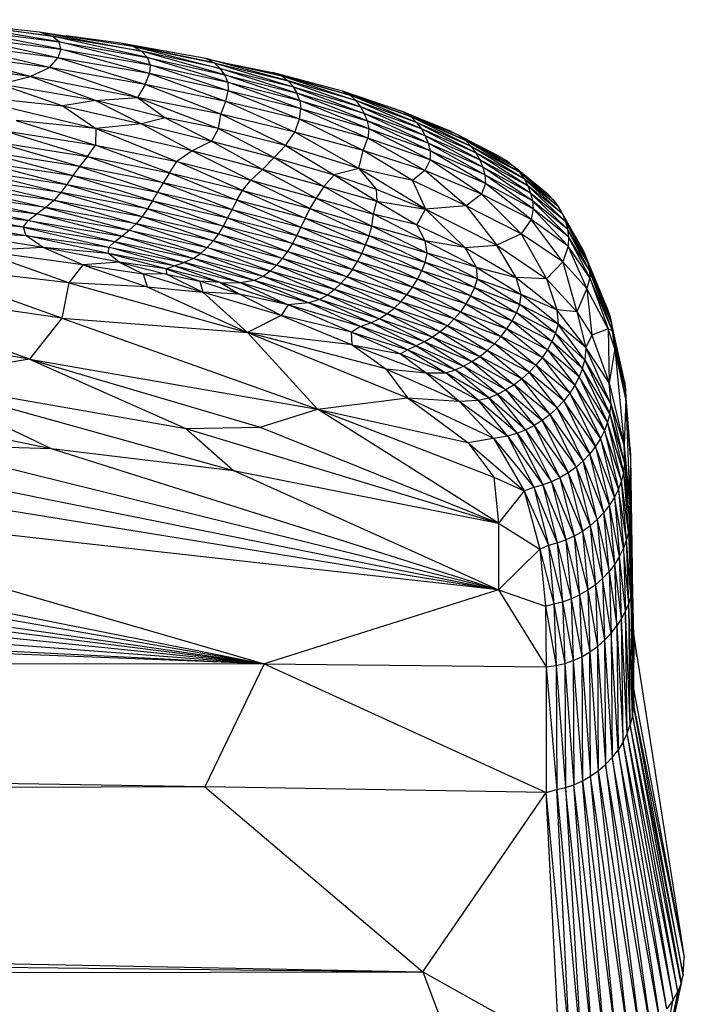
# Paper-space layout '_Posterior' of a CAD drawing. Header units: millimetres. Extents: x -1200 to 50, y -70 to 65.
# Tile 36 of 55: x -439 to -417, y 26 to 58. Entities that reach past the tile are written whole.
import ezdxf

# ---------------------------------------------------------------- set-up
doc = ezdxf.new("R2010")
doc.units = ezdxf.units.MM

psp = doc.layouts.new('_Posterior')

# ---------------------------------------------------------------- linework, layer by layer
at = {"color": 7, "linetype": 'Continuous', "lineweight": 25}
for p, q in [((-441.765, 57.879), (-437.859, 57.348)), ((-441.765, 57.879), (-438.283, 57.487)), ((-437.636, 57.158), (-441.22, 57.767)), ((-437.859, 57.348), (-441.22, 57.767)), ((-437.671, 56.643), (-441.057, 57.373)), ((-441.057, 57.373), (-437.58, 56.924)), ((-437.58, 56.924), (-441.038, 57.595)), ((-441.038, 57.595), (-437.636, 57.158)), ((-438.283, 57.487), (-437.859, 57.348)), ((-438.283, 57.487), (-434.952, 56.853)), ((-438.283, 57.487), (-435.238, 57.015)), ((-437.636, 57.158), (-437.859, 57.348)), ((-434.763, 56.652), (-437.859, 57.348)), ((-434.952, 56.853), (-437.859, 57.348)), ((-435.638, 57.12), (-437.401, 57.35)), ((-437.942, 56.322), (-441.235, 57.106)), ((-437.671, 56.643), (-441.235, 57.106)), ((-437.58, 56.924), (-437.636, 57.158)), ((-434.674, 56.413), (-437.636, 57.158)), ((-437.636, 57.158), (-434.763, 56.652)), ((-435.238, 57.015), (-435.638, 57.12)), ((-432.592, 56.475), (-435.638, 57.12)), ((-432.858, 56.613), (-435.638, 57.12)), ((-435.238, 57.015), (-434.952, 56.853)), ((-435.238, 57.015), (-432.392, 56.297)), ((-435.238, 57.015), (-432.592, 56.475)), ((-438.572, 56.034), (-441.605, 56.815)), ((-437.942, 56.322), (-441.605, 56.815)), ((-437.58, 56.924), (-437.671, 56.643)), ((-434.692, 56.126), (-437.58, 56.924)), ((-437.58, 56.924), (-434.674, 56.413)), ((-434.763, 56.652), (-434.952, 56.853)), ((-432.243, 56.089), (-434.952, 56.853)), ((-432.392, 56.297), (-434.952, 56.853)), ((-434.674, 56.413), (-434.763, 56.652)), ((-432.151, 55.85), (-434.763, 56.652)), ((-434.763, 56.652), (-432.243, 56.089)), ((-438.572, 56.034), (-442.167, 56.517)), ((-437.942, 56.322), (-437.671, 56.643)), ((-434.831, 55.778), (-437.671, 56.643)), ((-434.692, 56.126), (-437.671, 56.643)), ((-434.674, 56.413), (-434.692, 56.126)), ((-432.133, 55.567), (-434.674, 56.413)), ((-434.674, 56.413), (-432.151, 55.85)), ((-432.592, 56.475), (-432.858, 56.613)), ((-430.189, 55.892), (-432.858, 56.613)), ((-432.858, 56.613), (-430.394, 56.051)), ((-432.592, 56.475), (-432.392, 56.297)), ((-432.592, 56.475), (-430.028, 55.702)), ((-432.592, 56.475), (-430.189, 55.892)), ((-432.364, 56.501), (-430.692, 56.162)), ((-439.544, 55.783), (-438.572, 56.034)), ((-438.572, 56.034), (-437.942, 56.322)), ((-436.453, 55.255), (-438.572, 56.034)), ((-435.089, 55.345), (-438.572, 56.034)), ((-435.089, 55.345), (-437.942, 56.322)), ((-434.831, 55.778), (-437.942, 56.322)), ((-434.831, 55.778), (-434.692, 56.126)), ((-432.208, 55.221), (-434.692, 56.126)), ((-432.133, 55.567), (-434.692, 56.126)), ((-432.243, 56.089), (-432.392, 56.297)), ((-429.9, 55.488), (-432.392, 56.297)), ((-432.392, 56.297), (-430.028, 55.702)), ((-432.151, 55.85), (-432.243, 56.089)), ((-429.808, 55.251), (-432.243, 56.089)), ((-432.243, 56.089), (-429.9, 55.488)), ((-430.692, 56.162), (-430.394, 56.051)), ((-430.692, 56.162), (-428.174, 55.422)), ((-428.417, 55.559), (-430.692, 56.162)), ((-430.394, 56.051), (-430.189, 55.892)), ((-430.394, 56.051), (-427.99, 55.248)), ((-430.394, 56.051), (-428.174, 55.422)), ((-439.544, 55.783), (-437.512, 55.079)), ((-436.453, 55.255), (-439.544, 55.783)), ((-434.831, 55.778), (-435.089, 55.345)), ((-432.373, 54.808), (-434.831, 55.778)), ((-432.208, 55.221), (-434.831, 55.778)), ((-432.151, 55.85), (-432.133, 55.567)), ((-429.772, 54.979), (-432.151, 55.85)), ((-432.151, 55.85), (-429.808, 55.251)), ((-430.189, 55.892), (-430.028, 55.702)), ((-430.189, 55.892), (-427.838, 55.05)), ((-427.99, 55.248), (-430.189, 55.892)), ((-430.028, 55.702), (-429.9, 55.488)), ((-430.028, 55.702), (-427.714, 54.831)), ((-430.028, 55.702), (-427.838, 55.05)), ((-441.112, 55.46), (-437.512, 55.079)), ((-441.112, 55.46), (-436.444, 54.338)), ((-432.208, 55.221), (-432.133, 55.567)), ((-429.82, 54.645), (-432.133, 55.567)), ((-429.772, 54.979), (-432.133, 55.567)), ((-429.808, 55.251), (-429.9, 55.488)), ((-427.619, 54.594), (-429.9, 55.488)), ((-427.714, 54.831), (-429.9, 55.488)), ((-428.417, 55.559), (-428.174, 55.422)), ((-426.191, 54.718), (-428.417, 55.559)), ((-426.41, 54.872), (-428.417, 55.559)), ((-428.174, 55.422), (-427.99, 55.248)), ((-426.01, 54.535), (-428.174, 55.422)), ((-426.191, 54.718), (-428.174, 55.422)), ((-436.453, 55.255), (-437.512, 55.079)), ((-437.512, 55.079), (-436.444, 54.338)), ((-437.512, 55.079), (-434.954, 54.491)), ((-436.453, 55.255), (-435.089, 55.345)), ((-436.453, 55.255), (-434.954, 54.491)), ((-434.183, 54.686), (-436.453, 55.255)), ((-435.089, 55.345), (-434.183, 54.686)), ((-435.089, 55.345), (-432.446, 54.341)), ((-432.373, 54.808), (-435.089, 55.345)), ((-432.373, 54.808), (-432.208, 55.221)), ((-429.969, 54.222), (-432.208, 55.221)), ((-429.82, 54.645), (-432.208, 55.221)), ((-429.808, 55.251), (-429.772, 54.979)), ((-427.567, 54.333), (-429.808, 55.251)), ((-429.808, 55.251), (-427.619, 54.594)), ((-427.99, 55.248), (-427.838, 55.05)), ((-425.856, 54.33), (-427.99, 55.248)), ((-426.01, 54.535), (-427.99, 55.248)), ((-427.838, 55.05), (-427.714, 54.831)), ((-425.729, 54.107), (-427.838, 55.05)), ((-425.856, 54.33), (-427.838, 55.05)), ((-432.446, 54.341), (-432.373, 54.808)), ((-430.27, 53.792), (-432.373, 54.808)), ((-429.969, 54.222), (-432.373, 54.808)), ((-429.82, 54.645), (-429.772, 54.979)), ((-427.597, 54.024), (-429.772, 54.979)), ((-427.567, 54.333), (-429.772, 54.979)), ((-427.714, 54.831), (-427.619, 54.594)), ((-425.629, 53.868), (-427.714, 54.831)), ((-425.729, 54.107), (-427.714, 54.831)), ((-426.713, 54.98), (-426.854, 55.024)), ((-426.713, 54.98), (-426.41, 54.872)), ((-426.41, 54.872), (-426.191, 54.718)), ((-424.421, 53.952), (-426.41, 54.872)), ((-424.631, 54.115), (-426.41, 54.872)), ((-436.444, 54.338), (-439.024, 54.605)), ((-439.024, 54.605), (-436.449, 53.805)), ((-434.954, 54.491), (-436.444, 54.338)), ((-434.183, 54.686), (-434.954, 54.491)), ((-434.954, 54.491), (-433.303, 53.613)), ((-434.954, 54.491), (-432.674, 53.927)), ((-434.183, 54.686), (-432.674, 53.927)), ((-432.446, 54.341), (-434.183, 54.686)), ((-429.969, 54.222), (-429.82, 54.645)), ((-427.744, 53.633), (-429.82, 54.645)), ((-427.597, 54.024), (-429.82, 54.645)), ((-427.619, 54.594), (-427.567, 54.333)), ((-425.564, 53.613), (-427.619, 54.594)), ((-425.629, 53.868), (-427.619, 54.594)), ((-426.191, 54.718), (-426.01, 54.535)), ((-424.24, 53.763), (-426.191, 54.718)), ((-424.421, 53.952), (-426.191, 54.718)), ((-426.01, 54.535), (-425.856, 54.33)), ((-424.085, 53.554), (-426.01, 54.535)), ((-424.24, 53.763), (-426.01, 54.535)), ((-424.888, 54.244), (-425.769, 54.599)), ((-436.71, 53.435), (-439.462, 54.279)), ((-439.462, 54.279), (-436.449, 53.805)), ((-436.444, 54.338), (-436.449, 53.805)), ((-436.444, 54.338), (-433.805, 53.268)), ((-433.303, 53.613), (-436.444, 54.338)), ((-432.446, 54.341), (-432.674, 53.927)), ((-432.446, 54.341), (-430.642, 53.397)), ((-430.27, 53.792), (-432.446, 54.341)), ((-430.27, 53.792), (-429.969, 54.222)), ((-427.887, 53.044), (-429.969, 54.222)), ((-427.744, 53.633), (-429.969, 54.222)), ((-427.567, 54.333), (-427.597, 54.024)), ((-425.571, 53.322), (-427.567, 54.333)), ((-425.564, 53.613), (-427.567, 54.333)), ((-425.856, 54.33), (-425.729, 54.107)), ((-423.958, 53.328), (-425.856, 54.33)), ((-424.085, 53.554), (-425.856, 54.33)), ((-425.729, 54.107), (-425.629, 53.868)), ((-423.859, 53.089), (-425.729, 54.107)), ((-423.958, 53.328), (-425.729, 54.107)), ((-424.888, 54.244), (-424.631, 54.115)), ((-424.631, 54.115), (-424.421, 53.952)), ((-422.847, 53.11), (-424.631, 54.115)), ((-423.054, 53.278), (-424.631, 54.115)), ((-436.97, 53.111), (-439.861, 53.937)), ((-439.861, 53.937), (-436.71, 53.435)), ((-436.71, 53.435), (-436.449, 53.805)), ((-434.042, 52.898), (-436.449, 53.805)), ((-436.449, 53.805), (-433.805, 53.268)), ((-432.674, 53.927), (-433.303, 53.613)), ((-432.674, 53.927), (-431.02, 53.014)), ((-432.674, 53.927), (-430.642, 53.397)), ((-430.27, 53.792), (-430.642, 53.397)), ((-430.27, 53.792), (-428.691, 52.837)), ((-427.887, 53.044), (-430.27, 53.792)), ((-427.744, 53.633), (-427.597, 54.024)), ((-425.739, 52.98), (-427.597, 54.024)), ((-425.571, 53.322), (-427.597, 54.024)), ((-425.629, 53.868), (-425.564, 53.613)), ((-423.79, 52.837), (-425.629, 53.868)), ((-423.859, 53.089), (-425.629, 53.868)), ((-424.421, 53.952), (-424.24, 53.763)), ((-422.667, 52.919), (-424.421, 53.952)), ((-422.847, 53.11), (-424.421, 53.952)), ((-423.294, 53.418), (-424.278, 53.928)), ((-440.175, 53.613), (-437.19, 52.81)), ((-436.97, 53.111), (-440.175, 53.613)), ((-433.303, 53.613), (-433.805, 53.268)), ((-433.303, 53.613), (-431.395, 52.662)), ((-431.02, 53.014), (-433.303, 53.613)), ((-427.887, 53.044), (-427.744, 53.633)), ((-426.144, 52.653), (-427.744, 53.633)), ((-425.739, 52.98), (-427.744, 53.633)), ((-425.564, 53.613), (-425.571, 53.322)), ((-423.775, 52.557), (-425.564, 53.613)), ((-423.79, 52.837), (-425.564, 53.613)), ((-424.24, 53.763), (-424.085, 53.554)), ((-422.516, 52.708), (-424.24, 53.763)), ((-422.667, 52.919), (-424.24, 53.763)), ((-424.085, 53.554), (-423.958, 53.328)), ((-422.394, 52.482), (-424.085, 53.554)), ((-422.516, 52.708), (-424.085, 53.554)), ((-440.43, 53.308), (-437.384, 52.527)), ((-440.43, 53.308), (-437.19, 52.81)), ((-436.71, 53.435), (-436.97, 53.111)), ((-436.71, 53.435), (-434.25, 52.573)), ((-436.71, 53.435), (-434.042, 52.898)), ((-434.042, 52.898), (-433.805, 53.268)), ((-431.667, 52.325), (-433.805, 53.268)), ((-433.805, 53.268), (-431.395, 52.662)), ((-430.642, 53.397), (-431.02, 53.014)), ((-430.642, 53.397), (-429.028, 52.461)), ((-430.642, 53.397), (-428.691, 52.837)), ((-425.571, 53.322), (-425.739, 52.98)), ((-423.9, 52.209), (-425.571, 53.322)), ((-423.775, 52.557), (-425.571, 53.322)), ((-423.958, 53.328), (-423.859, 53.089)), ((-422.302, 52.243), (-423.958, 53.328)), ((-422.394, 52.482), (-423.958, 53.328)), ((-423.294, 53.418), (-423.054, 53.278)), ((-423.054, 53.278), (-422.847, 53.11)), ((-440.665, 53.022), (-437.578, 52.26)), ((-440.665, 53.022), (-437.384, 52.527)), ((-437.19, 52.81), (-437.384, 52.527)), ((-436.97, 53.111), (-437.19, 52.81)), ((-437.19, 52.81), (-434.597, 51.995)), ((-437.19, 52.81), (-434.433, 52.275)), ((-436.97, 53.111), (-434.433, 52.275)), ((-434.25, 52.573), (-436.97, 53.111)), ((-434.042, 52.898), (-434.25, 52.573)), ((-434.042, 52.898), (-431.853, 52.008)), ((-434.042, 52.898), (-431.667, 52.325)), ((-431.02, 53.014), (-431.395, 52.662)), ((-431.02, 53.014), (-429.278, 52.082)), ((-429.028, 52.461), (-431.02, 53.014)), ((-428.691, 52.837), (-429.028, 52.461)), ((-427.887, 53.044), (-428.691, 52.837)), ((-428.691, 52.837), (-427.299, 51.985)), ((-428.691, 52.837), (-427.323, 52.373)), ((-427.887, 53.044), (-427.323, 52.373)), ((-426.144, 52.653), (-427.887, 53.044)), ((-425.724, 51.717), (-427.887, 53.044)), ((-425.739, 52.98), (-426.144, 52.653)), ((-424.394, 51.834), (-425.739, 52.98)), ((-423.9, 52.209), (-425.739, 52.98)), ((-423.859, 53.089), (-423.79, 52.837)), ((-422.24, 51.995), (-423.859, 53.089)), ((-422.302, 52.243), (-423.859, 53.089)), ((-423.79, 52.837), (-423.775, 52.557)), ((-422.216, 51.729), (-423.79, 52.837)), ((-422.24, 51.995), (-423.79, 52.837)), ((-422.847, 53.11), (-422.667, 52.919)), ((-421.558, 52.012), (-422.847, 53.11)), ((-421.745, 52.208), (-422.847, 53.11)), ((-422.667, 52.919), (-422.516, 52.708)), ((-421.4, 51.797), (-422.667, 52.919)), ((-421.558, 52.012), (-422.667, 52.919)), ((-441.242, 52.507), (-437.799, 52.01)), ((-441.242, 52.507), (-438.062, 51.779)), ((-437.578, 52.26), (-440.923, 52.755)), ((-440.923, 52.755), (-437.799, 52.01)), ((-437.384, 52.527), (-437.578, 52.26)), ((-437.384, 52.527), (-434.597, 51.995)), ((-437.384, 52.527), (-434.758, 51.73)), ((-434.25, 52.573), (-434.433, 52.275)), ((-434.25, 52.573), (-432.009, 51.715)), ((-431.853, 52.008), (-434.25, 52.573)), ((-431.667, 52.325), (-431.395, 52.662)), ((-429.476, 51.74), (-431.395, 52.662)), ((-431.395, 52.662), (-429.278, 52.082)), ((-426.144, 52.653), (-425.724, 51.717)), ((-424.394, 51.834), (-426.144, 52.653)), ((-423.775, 52.557), (-423.9, 52.209)), ((-422.282, 51.388), (-423.775, 52.557)), ((-422.216, 51.729), (-423.775, 52.557)), ((-422.516, 52.708), (-422.394, 52.482)), ((-421.271, 51.566), (-422.516, 52.708)), ((-421.4, 51.797), (-422.516, 52.708)), ((-438.062, 51.779), (-441.636, 52.276)), ((-441.636, 52.276), (-438.357, 51.564)), ((-437.578, 52.26), (-437.799, 52.01)), ((-434.758, 51.73), (-437.578, 52.26)), ((-437.578, 52.26), (-434.931, 51.479)), ((-434.433, 52.275), (-434.597, 51.995)), ((-434.433, 52.275), (-432.154, 51.437)), ((-434.433, 52.275), (-432.009, 51.715)), ((-431.853, 52.008), (-431.667, 52.325)), ((-431.667, 52.325), (-429.635, 51.431)), ((-431.667, 52.325), (-429.476, 51.74)), ((-429.028, 52.461), (-429.278, 52.082)), ((-429.028, 52.461), (-427.411, 51.556)), ((-429.028, 52.461), (-427.299, 51.985)), ((-427.323, 52.373), (-427.299, 51.985)), ((-427.323, 52.373), (-425.724, 51.717)), ((-423.9, 52.209), (-424.394, 51.834)), ((-422.605, 50.914), (-423.9, 52.209)), ((-422.282, 51.388), (-423.9, 52.209)), ((-422.394, 52.482), (-422.302, 52.243)), ((-421.173, 51.324), (-422.394, 52.482)), ((-421.271, 51.566), (-422.394, 52.482)), ((-422.302, 52.243), (-422.24, 51.995)), ((-421.105, 51.074), (-422.302, 52.243)), ((-421.173, 51.324), (-422.302, 52.243)), ((-421.745, 52.208), (-421.558, 52.012)), ((-442.05, 52.05), (-438.357, 51.564)), ((-438.636, 51.356), (-442.05, 52.05)), ((-437.799, 52.01), (-438.062, 51.779)), ((-437.799, 52.01), (-434.931, 51.479)), ((-437.799, 52.01), (-435.128, 51.247)), ((-434.597, 51.995), (-434.758, 51.73)), ((-434.597, 51.995), (-432.3, 51.173)), ((-434.597, 51.995), (-432.154, 51.437)), ((-431.853, 52.008), (-432.009, 51.715)), ((-431.853, 52.008), (-429.772, 51.141)), ((-429.635, 51.431), (-431.853, 52.008)), ((-429.278, 52.082), (-429.476, 51.74)), ((-429.278, 52.082), (-427.468, 51.172)), ((-429.278, 52.082), (-427.411, 51.556)), ((-427.411, 51.556), (-427.299, 51.985)), ((-427.299, 51.985), (-426.003, 51.209)), ((-427.299, 51.985), (-425.724, 51.717)), ((-422.24, 51.995), (-422.216, 51.729)), ((-421.069, 50.819), (-422.24, 51.995)), ((-421.105, 51.074), (-422.24, 51.995)), ((-421.558, 52.012), (-421.4, 51.797)), ((-442.34, 51.804), (-438.636, 51.356)), ((-438.805, 51.135), (-442.34, 51.804)), ((-438.636, 51.356), (-438.357, 51.564)), ((-438.062, 51.779), (-438.357, 51.564)), ((-438.357, 51.564), (-435.352, 51.034)), ((-435.595, 50.841), (-438.357, 51.564)), ((-435.128, 51.247), (-438.062, 51.779)), ((-438.062, 51.779), (-435.352, 51.034)), ((-434.758, 51.73), (-434.931, 51.479)), ((-432.3, 51.173), (-434.758, 51.73)), ((-434.758, 51.73), (-432.456, 50.923)), ((-432.009, 51.715), (-432.154, 51.437)), ((-432.009, 51.715), (-429.906, 50.865)), ((-432.009, 51.715), (-429.772, 51.141)), ((-429.476, 51.74), (-429.635, 51.431)), ((-429.476, 51.74), (-427.556, 50.849)), ((-429.476, 51.74), (-427.468, 51.172)), ((-427.468, 51.172), (-427.411, 51.556)), ((-425.729, 50.691), (-427.411, 51.556)), ((-426.003, 51.209), (-427.411, 51.556)), ((-426.003, 51.209), (-425.724, 51.717)), ((-424.394, 51.834), (-425.724, 51.717)), ((-425.724, 51.717), (-424.446, 50.48)), ((-425.724, 51.717), (-423.405, 50.546)), ((-424.394, 51.834), (-423.405, 50.546)), ((-422.605, 50.914), (-424.394, 51.834)), ((-422.216, 51.729), (-422.282, 51.388)), ((-421.086, 50.52), (-422.216, 51.729)), ((-421.069, 50.819), (-422.216, 51.729)), ((-421.4, 51.797), (-421.271, 51.566)), ((-420.646, 50.488), (-421.4, 51.797)), ((-421.271, 51.566), (-421.173, 51.324)), ((-420.532, 50.24), (-421.271, 51.566)), ((-420.646, 50.488), (-421.271, 51.566)), ((-438.805, 51.135), (-442.315, 51.493)), ((-442.315, 51.493), (-438.717, 50.861)), ((-438.805, 51.135), (-438.636, 51.356)), ((-438.636, 51.356), (-435.595, 50.841)), ((-435.834, 50.664), (-438.636, 51.356)), ((-435.128, 51.247), (-435.352, 51.034)), ((-434.931, 51.479), (-435.128, 51.247)), ((-432.628, 50.689), (-435.128, 51.247)), ((-435.128, 51.247), (-432.82, 50.476)), ((-434.931, 51.479), (-432.456, 50.923)), ((-434.931, 51.479), (-432.628, 50.689)), ((-432.154, 51.437), (-432.3, 51.173)), ((-432.154, 51.437), (-430.049, 50.601)), ((-432.154, 51.437), (-429.906, 50.865)), ((-429.635, 51.431), (-429.772, 51.141)), ((-429.635, 51.431), (-427.667, 50.559)), ((-429.635, 51.431), (-427.556, 50.849)), ((-425.729, 50.691), (-426.003, 51.209)), ((-426.003, 51.209), (-424.446, 50.48)), ((-422.282, 51.388), (-422.605, 50.914)), ((-421.254, 50.012), (-422.282, 51.388)), ((-421.086, 50.52), (-422.282, 51.388)), ((-421.173, 51.324), (-421.105, 51.074)), ((-420.447, 49.984), (-421.173, 51.324)), ((-420.532, 50.24), (-421.173, 51.324)), ((-441.741, 51.049), (-438.717, 50.861)), ((-438.155, 50.472), (-441.741, 51.049)), ((-438.805, 51.135), (-438.717, 50.861)), ((-435.834, 50.664), (-438.805, 51.135)), ((-438.805, 51.135), (-436.014, 50.489)), ((-435.595, 50.841), (-435.352, 51.034)), ((-435.352, 51.034), (-432.82, 50.476)), ((-433.034, 50.284), (-435.352, 51.034)), ((-432.456, 50.923), (-432.628, 50.689)), ((-432.3, 51.173), (-432.456, 50.923)), ((-432.456, 50.923), (-430.204, 50.349)), ((-430.376, 50.114), (-432.456, 50.923)), ((-430.049, 50.601), (-432.3, 51.173)), ((-432.3, 51.173), (-430.204, 50.349)), ((-429.772, 51.141), (-429.906, 50.865)), ((-429.772, 51.141), (-427.793, 50.283)), ((-429.772, 51.141), (-427.667, 50.559)), ((-427.556, 50.849), (-427.468, 51.172)), ((-425.669, 50.296), (-427.468, 51.172)), ((-425.729, 50.691), (-427.468, 51.172)), ((-422.605, 50.914), (-423.405, 50.546)), ((-422.605, 50.914), (-421.789, 49.454)), ((-421.254, 50.012), (-422.605, 50.914)), ((-421.105, 51.074), (-421.069, 50.819)), ((-420.392, 49.727), (-421.105, 51.074)), ((-420.447, 49.984), (-421.105, 51.074)), ((-438.717, 50.861), (-436.014, 50.489)), ((-438.155, 50.472), (-438.717, 50.861)), ((-436.022, 50.284), (-438.717, 50.861)), ((-435.834, 50.664), (-436.014, 50.489)), ((-435.834, 50.664), (-435.595, 50.841)), ((-433.278, 50.12), (-435.834, 50.664)), ((-435.834, 50.664), (-433.565, 49.986)), ((-435.595, 50.841), (-433.034, 50.284)), ((-433.278, 50.12), (-435.595, 50.841)), ((-432.628, 50.689), (-432.82, 50.476)), ((-430.376, 50.114), (-432.628, 50.689)), ((-432.628, 50.689), (-430.563, 49.898)), ((-430.049, 50.601), (-430.204, 50.349)), ((-429.906, 50.865), (-430.049, 50.601)), ((-430.049, 50.601), (-427.935, 50.018)), ((-430.049, 50.601), (-428.095, 49.764)), ((-429.906, 50.865), (-427.935, 50.018)), ((-429.906, 50.865), (-427.793, 50.283)), ((-427.667, 50.559), (-427.556, 50.849)), ((-425.73, 49.989), (-427.556, 50.849)), ((-425.669, 50.296), (-427.556, 50.849)), ((-425.669, 50.296), (-425.729, 50.691)), ((-424.446, 50.48), (-425.729, 50.691)), ((-424.072, 49.834), (-425.729, 50.691)), ((-421.069, 50.819), (-421.086, 50.52)), ((-420.378, 49.488), (-421.069, 50.819)), ((-420.392, 49.727), (-421.069, 50.819)), ((-438.155, 50.472), (-440.27, 50.371)), ((-436.858, 49.907), (-440.27, 50.371)), ((-437.319, 49.322), (-440.27, 50.371)), ((-436.022, 50.284), (-438.155, 50.472)), ((-436.858, 49.907), (-438.155, 50.472)), ((-435.68, 49.999), (-438.155, 50.472)), ((-436.022, 50.284), (-436.014, 50.489)), ((-435.68, 49.999), (-436.022, 50.284)), ((-433.893, 49.884), (-436.022, 50.284)), ((-434.151, 49.783), (-436.022, 50.284)), ((-436.014, 50.489), (-433.565, 49.986)), ((-433.893, 49.884), (-436.014, 50.489)), ((-433.278, 50.12), (-433.034, 50.284)), ((-433.034, 50.284), (-432.82, 50.476)), ((-433.034, 50.284), (-430.768, 49.704)), ((-430.999, 49.536), (-433.034, 50.284)), ((-432.82, 50.476), (-430.563, 49.898)), ((-430.768, 49.704), (-432.82, 50.476)), ((-430.204, 50.349), (-430.376, 50.114)), ((-430.204, 50.349), (-428.095, 49.764)), ((-428.273, 49.525), (-430.204, 50.349)), ((-427.935, 50.018), (-427.793, 50.283)), ((-427.793, 50.283), (-427.667, 50.559)), ((-425.98, 49.444), (-427.793, 50.283)), ((-425.841, 49.712), (-427.793, 50.283)), ((-425.841, 49.712), (-427.667, 50.559)), ((-425.73, 49.989), (-427.667, 50.559)), ((-425.73, 49.989), (-425.669, 50.296)), ((-424.072, 49.834), (-425.669, 50.296)), ((-424.04, 49.461), (-425.669, 50.296)), ((-424.446, 50.48), (-423.405, 50.546)), ((-424.446, 50.48), (-424.072, 49.834)), ((-424.446, 50.48), (-422.774, 49.503)), ((-422.774, 49.503), (-423.405, 50.546)), ((-423.405, 50.546), (-421.789, 49.454)), ((-421.086, 50.52), (-421.254, 50.012)), ((-420.479, 49.142), (-421.086, 50.52)), ((-420.378, 49.488), (-421.086, 50.52)), ((-420.646, 50.488), (-420.532, 50.24)), ((-437.319, 49.322), (-442.519, 49.94)), ((-437.547, 48.183), (-442.519, 49.94)), ((-435.68, 49.999), (-436.858, 49.907)), ((-434.151, 49.783), (-435.68, 49.999)), ((-435.68, 49.999), (-434.9, 49.614)), ((-435.68, 49.999), (-434.142, 49.609)), ((-433.893, 49.884), (-433.565, 49.986)), ((-433.278, 50.12), (-433.565, 49.986)), ((-431.291, 49.403), (-433.565, 49.986)), ((-433.565, 49.986), (-431.725, 49.322)), ((-430.999, 49.536), (-433.278, 50.12)), ((-431.291, 49.403), (-433.278, 50.12)), ((-430.376, 50.114), (-430.563, 49.898)), ((-428.273, 49.525), (-430.376, 50.114)), ((-428.468, 49.304), (-430.376, 50.114)), ((-428.095, 49.764), (-427.935, 50.018)), ((-425.98, 49.444), (-427.935, 50.018)), ((-426.141, 49.186), (-427.935, 50.018)), ((-425.841, 49.712), (-425.73, 49.989)), ((-424.04, 49.461), (-425.73, 49.989)), ((-424.125, 49.173), (-425.73, 49.989)), ((-421.254, 50.012), (-421.789, 49.454)), ((-421.254, 50.012), (-420.803, 48.385)), ((-420.479, 49.142), (-421.254, 50.012)), ((-420.532, 50.24), (-420.447, 49.984)), ((-419.741, 48.294), (-420.532, 50.24)), ((-419.833, 48.558), (-420.532, 50.24)), ((-420.447, 49.984), (-420.392, 49.727)), ((-419.677, 48.029), (-420.447, 49.984)), ((-419.741, 48.294), (-420.447, 49.984)), ((-436.858, 49.907), (-437.319, 49.322)), ((-436.858, 49.907), (-434.9, 49.614)), ((-436.858, 49.907), (-434.766, 49.199)), ((-434.142, 49.609), (-434.9, 49.614)), ((-434.9, 49.614), (-434.766, 49.199)), ((-434.9, 49.614), (-432.957, 49.022)), ((-434.151, 49.783), (-433.893, 49.884)), ((-434.151, 49.783), (-434.142, 49.609)), ((-432.401, 49.342), (-434.151, 49.783)), ((-434.151, 49.783), (-433.057, 49.379)), ((-434.142, 49.609), (-433.057, 49.379)), ((-434.142, 49.609), (-432.957, 49.022)), ((-431.725, 49.322), (-433.893, 49.884)), ((-432.401, 49.342), (-433.893, 49.884)), ((-430.768, 49.704), (-430.999, 49.536)), ((-430.563, 49.898), (-430.768, 49.704)), ((-428.678, 49.105), (-430.768, 49.704)), ((-428.904, 48.93), (-430.768, 49.704)), ((-428.468, 49.304), (-430.563, 49.898)), ((-428.678, 49.105), (-430.563, 49.898)), ((-428.095, 49.764), (-428.273, 49.525)), ((-426.141, 49.186), (-428.095, 49.764)), ((-426.323, 48.941), (-428.095, 49.764)), ((-425.98, 49.444), (-425.841, 49.712)), ((-424.253, 48.903), (-425.841, 49.712)), ((-424.125, 49.173), (-425.841, 49.712)), ((-424.072, 49.834), (-424.04, 49.461)), ((-424.072, 49.834), (-422.774, 49.503)), ((-424.072, 49.834), (-422.607, 48.95)), ((-420.392, 49.727), (-420.378, 49.488)), ((-419.639, 47.765), (-420.392, 49.727)), ((-419.677, 48.029), (-420.392, 49.727)), ((-437.547, 48.183), (-445.391, 49.295)), ((-438.592, 46.842), (-445.391, 49.295)), ((-437.319, 49.322), (-437.547, 48.183)), ((-434.766, 49.199), (-437.319, 49.322)), ((-437.319, 49.322), (-431.51, 47.709)), ((-432.401, 49.342), (-433.057, 49.379)), ((-433.057, 49.379), (-432.957, 49.022)), ((-431.767, 48.956), (-433.057, 49.379)), ((-432.401, 49.342), (-431.725, 49.322)), ((-432.401, 49.342), (-431.767, 48.956)), ((-430.181, 48.612), (-432.401, 49.342)), ((-431.291, 49.403), (-431.725, 49.322)), ((-431.725, 49.322), (-430.181, 48.612)), ((-429.528, 48.674), (-431.725, 49.322)), ((-430.999, 49.536), (-431.291, 49.403)), ((-429.166, 48.784), (-431.291, 49.403)), ((-429.528, 48.674), (-431.291, 49.403)), ((-428.904, 48.93), (-430.999, 49.536)), ((-429.166, 48.784), (-430.999, 49.536)), ((-428.468, 49.304), (-428.678, 49.105)), ((-428.273, 49.525), (-428.468, 49.304)), ((-426.525, 48.714), (-428.468, 49.304)), ((-426.743, 48.506), (-428.468, 49.304)), ((-426.323, 48.941), (-428.273, 49.525)), ((-426.525, 48.714), (-428.273, 49.525)), ((-426.141, 49.186), (-425.98, 49.444)), ((-424.408, 48.641), (-425.98, 49.444)), ((-424.253, 48.903), (-425.98, 49.444)), ((-424.04, 49.461), (-424.125, 49.173)), ((-424.04, 49.461), (-422.607, 48.95)), ((-424.04, 49.461), (-422.649, 48.624)), ((-422.607, 48.95), (-422.774, 49.503)), ((-421.789, 49.454), (-422.774, 49.503)), ((-422.774, 49.503), (-421.455, 48.453)), ((-421.789, 49.454), (-421.455, 48.453)), ((-421.789, 49.454), (-420.803, 48.385)), ((-420.378, 49.488), (-420.479, 49.142)), ((-420.378, 49.488), (-419.778, 47.83)), ((-419.639, 47.765), (-420.378, 49.488)), ((-434.766, 49.199), (-432.957, 49.022)), ((-434.766, 49.199), (-431.51, 47.709)), ((-431.767, 48.956), (-432.957, 49.022)), ((-432.957, 49.022), (-431.51, 47.709)), ((-430.409, 48.267), (-432.957, 49.022)), ((-428.678, 49.105), (-428.904, 48.93)), ((-426.743, 48.506), (-428.678, 49.105)), ((-426.975, 48.321), (-428.678, 49.105)), ((-426.323, 48.941), (-426.141, 49.186)), ((-424.408, 48.641), (-426.141, 49.186)), ((-424.588, 48.389), (-426.141, 49.186)), ((-424.125, 49.173), (-424.253, 48.903)), ((-424.125, 49.173), (-422.761, 48.351)), ((-424.125, 49.173), (-422.649, 48.624)), ((-420.479, 49.142), (-420.803, 48.385)), ((-420.479, 49.142), (-420.315, 47.626)), ((-419.778, 47.83), (-420.479, 49.142)), ((-438.592, 46.842), (-449.667, 48.741)), ((-430.181, 48.612), (-431.767, 48.956)), ((-430.409, 48.267), (-431.767, 48.956)), ((-429.528, 48.674), (-430.181, 48.612)), ((-429.166, 48.784), (-429.528, 48.674)), ((-427.5, 48.028), (-429.528, 48.674)), ((-427.839, 47.91), (-429.528, 48.674)), ((-428.904, 48.93), (-429.166, 48.784)), ((-427.222, 48.161), (-429.166, 48.784)), ((-427.5, 48.028), (-429.166, 48.784)), ((-426.975, 48.321), (-428.904, 48.93)), ((-427.222, 48.161), (-428.904, 48.93)), ((-426.743, 48.506), (-426.525, 48.714)), ((-426.525, 48.714), (-426.323, 48.941)), ((-424.789, 48.151), (-426.525, 48.714)), ((-425.008, 47.931), (-426.525, 48.714)), ((-424.588, 48.389), (-426.323, 48.941)), ((-424.789, 48.151), (-426.323, 48.941)), ((-424.253, 48.903), (-424.408, 48.641)), ((-424.253, 48.903), (-422.904, 48.086)), ((-424.253, 48.903), (-422.761, 48.351)), ((-422.649, 48.624), (-422.607, 48.95)), ((-421.455, 48.453), (-422.607, 48.95)), ((-421.412, 47.978), (-422.607, 48.95)), ((-430.181, 48.612), (-430.409, 48.267)), ((-427.839, 47.91), (-430.181, 48.612)), ((-428.127, 47.727), (-430.181, 48.612)), ((-426.975, 48.321), (-426.743, 48.506)), ((-425.008, 47.931), (-426.743, 48.506)), ((-425.244, 47.732), (-426.743, 48.506)), ((-424.588, 48.389), (-424.789, 48.151)), ((-424.408, 48.641), (-424.588, 48.389)), ((-424.588, 48.389), (-423.073, 47.827)), ((-424.588, 48.389), (-423.265, 47.579)), ((-424.408, 48.641), (-423.073, 47.827)), ((-424.408, 48.641), (-422.904, 48.086)), ((-422.904, 48.086), (-422.761, 48.351)), ((-422.761, 48.351), (-422.649, 48.624)), ((-421.611, 47.418), (-422.761, 48.351)), ((-421.492, 47.685), (-422.761, 48.351)), ((-421.412, 47.978), (-422.649, 48.624)), ((-421.492, 47.685), (-422.649, 48.624)), ((-421.455, 48.453), (-421.412, 47.978)), ((-420.803, 48.385), (-421.455, 48.453)), ((-420.512, 47.228), (-421.455, 48.453)), ((-420.803, 48.385), (-420.512, 47.228)), ((-420.803, 48.385), (-420.315, 47.626)), ((-419.833, 48.558), (-419.741, 48.294)), ((-437.547, 48.183), (-438.592, 46.842)), ((-437.547, 48.183), (-431.51, 47.709)), ((-437.547, 48.183), (-429.234, 45.223)), ((-430.409, 48.267), (-431.51, 47.709)), ((-428.127, 47.727), (-430.409, 48.267)), ((-430.409, 48.267), (-428.11, 47.312)), ((-427.839, 47.91), (-427.5, 48.028)), ((-427.5, 48.028), (-427.222, 48.161)), ((-425.751, 47.405), (-427.5, 48.028)), ((-426.021, 47.276), (-427.5, 48.028)), ((-427.222, 48.161), (-426.975, 48.321)), ((-425.492, 47.556), (-427.222, 48.161)), ((-425.751, 47.405), (-427.222, 48.161)), ((-425.244, 47.732), (-426.975, 48.321)), ((-425.492, 47.556), (-426.975, 48.321)), ((-424.789, 48.151), (-425.008, 47.931)), ((-424.789, 48.151), (-423.265, 47.579)), ((-424.789, 48.151), (-423.479, 47.345)), ((-423.073, 47.827), (-422.904, 48.086)), ((-422.904, 48.086), (-421.758, 47.154)), ((-421.611, 47.418), (-422.904, 48.086)), ((-419.741, 48.294), (-419.677, 48.029)), ((-419.677, 48.029), (-419.639, 47.765)), ((-419.219, 45.861), (-419.677, 48.029)), ((-419.255, 46.126), (-419.677, 48.029)), ((-428.11, 47.312), (-431.51, 47.709)), ((-431.51, 47.709), (-429.234, 45.223)), ((-427.013, 46.527), (-431.51, 47.709)), ((-431.51, 47.709), (-426.309, 45.587)), ((-427.839, 47.91), (-428.127, 47.727)), ((-428.11, 47.312), (-428.127, 47.727)), ((-428.127, 47.727), (-426.291, 47.151)), ((-428.127, 47.727), (-426.537, 47.019)), ((-426.021, 47.276), (-427.839, 47.91)), ((-427.839, 47.91), (-426.291, 47.151)), ((-425.244, 47.732), (-425.492, 47.556)), ((-425.008, 47.931), (-425.244, 47.732)), ((-425.244, 47.732), (-423.712, 47.13)), ((-425.244, 47.732), (-423.959, 46.935)), ((-425.008, 47.931), (-423.479, 47.345)), ((-425.008, 47.931), (-423.712, 47.13)), ((-423.265, 47.579), (-423.073, 47.827)), ((-421.758, 47.154), (-423.073, 47.827)), ((-423.073, 47.827), (-421.931, 46.897)), ((-421.492, 47.685), (-421.611, 47.418)), ((-421.412, 47.978), (-421.492, 47.685)), ((-420.619, 46.538), (-421.492, 47.685)), ((-420.541, 46.814), (-421.492, 47.685)), ((-420.512, 47.228), (-421.412, 47.978)), ((-420.541, 46.814), (-421.412, 47.978)), ((-419.778, 47.83), (-420.315, 47.626)), ((-419.639, 47.765), (-419.778, 47.83)), ((-419.778, 47.83), (-419.748, 46.073)), ((-419.565, 47.182), (-419.778, 47.83)), ((-419.565, 47.182), (-419.639, 47.765)), ((-419.219, 45.861), (-419.639, 47.765)), ((-419.208, 45.559), (-419.639, 47.765)), ((-425.751, 47.405), (-426.021, 47.276)), ((-425.492, 47.556), (-425.751, 47.405)), ((-425.751, 47.405), (-424.217, 46.765)), ((-425.751, 47.405), (-424.483, 46.619)), ((-425.492, 47.556), (-423.959, 46.935)), ((-425.492, 47.556), (-424.217, 46.765)), ((-423.479, 47.345), (-423.265, 47.579)), ((-421.931, 46.897), (-423.265, 47.579)), ((-423.265, 47.579), (-422.129, 46.651)), ((-421.611, 47.418), (-421.758, 47.154)), ((-421.611, 47.418), (-420.728, 46.269)), ((-420.619, 46.538), (-421.611, 47.418)), ((-420.315, 47.626), (-420.512, 47.228)), ((-420.315, 47.626), (-419.748, 46.073)), ((-428.11, 47.312), (-426.537, 47.019)), ((-428.11, 47.312), (-427.013, 46.527)), ((-428.11, 47.312), (-425.7, 46.401)), ((-426.291, 47.151), (-426.537, 47.019)), ((-426.021, 47.276), (-426.291, 47.151)), ((-426.291, 47.151), (-424.754, 46.496)), ((-426.291, 47.151), (-425.06, 46.399)), ((-426.021, 47.276), (-424.483, 46.619)), ((-426.021, 47.276), (-424.754, 46.496)), ((-423.959, 46.935), (-423.712, 47.13)), ((-423.712, 47.13), (-423.479, 47.345)), ((-422.349, 46.419), (-423.712, 47.13)), ((-422.588, 46.206), (-423.712, 47.13)), ((-422.129, 46.651), (-423.479, 47.345)), ((-422.349, 46.419), (-423.479, 47.345)), ((-421.758, 47.154), (-421.931, 46.897)), ((-421.758, 47.154), (-420.865, 46.002)), ((-420.728, 46.269), (-421.758, 47.154)), ((-420.512, 47.228), (-420.541, 46.814)), ((-419.748, 46.073), (-420.512, 47.228)), ((-419.688, 45.366), (-420.512, 47.228)), ((-419.565, 47.182), (-419.748, 46.073)), ((-419.565, 47.182), (-419.266, 44.038)), ((-419.208, 45.559), (-419.565, 47.182)), ((-438.592, 46.842), (-442.622, 46.188)), ((-438.592, 46.842), (-429.234, 45.223)), ((-438.592, 46.842), (-433.518, 44.592)), ((-438.592, 46.842), (-431.095, 44.631)), ((-426.537, 47.019), (-425.7, 46.401)), ((-426.537, 47.019), (-425.06, 46.399)), ((-424.483, 46.619), (-424.217, 46.765)), ((-424.217, 46.765), (-423.959, 46.935)), ((-422.842, 46.015), (-424.217, 46.765)), ((-424.217, 46.765), (-423.109, 45.849)), ((-422.588, 46.206), (-423.959, 46.935)), ((-423.959, 46.935), (-422.842, 46.015)), ((-421.931, 46.897), (-422.129, 46.651)), ((-421.931, 46.897), (-421.03, 45.743)), ((-420.865, 46.002), (-421.931, 46.897)), ((-420.619, 46.538), (-420.541, 46.814)), ((-420.541, 46.814), (-419.688, 45.366)), ((-420.541, 46.814), (-419.726, 45.071)), ((-449.798, 46.408), (-437.89, 43.938)), ((-427.013, 46.527), (-426.309, 45.587)), ((-427.013, 46.527), (-425.7, 46.401)), ((-427.013, 46.527), (-424.623, 45.483)), ((-425.06, 46.399), (-424.754, 46.496)), ((-424.754, 46.496), (-424.483, 46.619)), ((-423.382, 45.707), (-424.754, 46.496)), ((-423.663, 45.592), (-424.754, 46.496)), ((-423.109, 45.849), (-424.483, 46.619)), ((-423.382, 45.707), (-424.483, 46.619)), ((-422.349, 46.419), (-422.588, 46.206)), ((-422.129, 46.651), (-422.349, 46.419)), ((-421.221, 45.495), (-422.349, 46.419)), ((-421.436, 45.262), (-422.349, 46.419)), ((-422.129, 46.651), (-421.221, 45.495)), ((-421.03, 45.743), (-422.129, 46.651)), ((-420.619, 46.538), (-420.728, 46.269)), ((-419.798, 44.801), (-420.619, 46.538)), ((-419.726, 45.071), (-420.619, 46.538)), ((-430.969, 36.942), (-672.213, 46.213)), ((-442.622, 46.188), (-433.518, 44.592)), ((-442.622, 46.188), (-437.89, 43.938)), ((-442.622, 46.188), (-431.96, 43.222)), ((-425.7, 46.401), (-425.06, 46.399)), ((-425.7, 46.401), (-424.623, 45.483)), ((-424.003, 45.511), (-425.7, 46.401)), ((-423.663, 45.592), (-425.06, 46.399)), ((-424.003, 45.511), (-425.06, 46.399)), ((-422.588, 46.206), (-422.842, 46.015)), ((-421.436, 45.262), (-422.588, 46.206)), ((-421.672, 45.048), (-422.588, 46.206)), ((-420.728, 46.269), (-420.865, 46.002)), ((-420.728, 46.269), (-419.9, 44.532)), ((-419.798, 44.801), (-420.728, 46.269)), ((-419.255, 46.126), (-419.219, 45.861)), ((-423.382, 45.707), (-423.109, 45.849)), ((-422.842, 46.015), (-423.109, 45.849)), ((-423.109, 45.849), (-421.925, 44.857)), ((-423.109, 45.849), (-422.19, 44.691)), ((-421.672, 45.048), (-422.842, 46.015)), ((-422.842, 46.015), (-421.925, 44.857)), ((-420.865, 46.002), (-421.03, 45.743)), ((-420.865, 46.002), (-420.031, 44.266)), ((-419.9, 44.532), (-420.865, 46.002)), ((-419.688, 45.366), (-419.748, 46.073)), ((-419.748, 46.073), (-419.266, 44.038)), ((-419.219, 45.861), (-419.208, 45.559)), ((-419.057, 43.668), (-419.219, 45.861)), ((-419.069, 43.946), (-419.219, 45.861)), ((-429.234, 45.223), (-426.309, 45.587)), ((-426.309, 45.587), (-424.623, 45.483)), ((-426.309, 45.587), (-424.341, 44.141)), ((-426.309, 45.587), (-423.515, 44.273)), ((-424.623, 45.483), (-424.003, 45.511)), ((-423.515, 44.273), (-424.623, 45.483)), ((-424.623, 45.483), (-423.056, 44.351)), ((-424.003, 45.511), (-423.663, 45.592)), ((-422.745, 44.438), (-424.003, 45.511)), ((-423.056, 44.351), (-424.003, 45.511)), ((-423.663, 45.592), (-423.382, 45.707)), ((-422.464, 44.551), (-423.663, 45.592)), ((-422.745, 44.438), (-423.663, 45.592)), ((-422.19, 44.691), (-423.382, 45.707)), ((-422.464, 44.551), (-423.382, 45.707)), ((-421.221, 45.495), (-421.436, 45.262)), ((-421.03, 45.743), (-421.221, 45.495)), ((-420.191, 44.009), (-421.221, 45.495)), ((-421.221, 45.495), (-420.378, 43.765)), ((-421.03, 45.743), (-420.191, 44.009)), ((-420.031, 44.266), (-421.03, 45.743)), ((-419.208, 45.559), (-419.266, 44.038)), ((-419.208, 45.559), (-419.08, 42.07)), ((-419.057, 43.668), (-419.208, 45.559)), ((-431.095, 44.631), (-429.234, 45.223)), ((-429.234, 45.223), (-424.341, 44.141)), ((-423.352, 41.516), (-429.234, 45.223)), ((-429.234, 45.223), (-423.504, 43.007)), ((-421.436, 45.262), (-421.672, 45.048)), ((-420.378, 43.765), (-421.436, 45.262)), ((-420.591, 43.537), (-421.436, 45.262)), ((-419.726, 45.071), (-419.688, 45.366)), ((-419.688, 45.366), (-419.266, 44.038)), ((-419.242, 43.433), (-419.688, 45.366)), ((-421.925, 44.857), (-422.19, 44.691)), ((-421.672, 45.048), (-421.925, 44.857)), ((-421.925, 44.857), (-420.827, 43.33)), ((-421.925, 44.857), (-421.081, 43.147)), ((-420.591, 43.537), (-421.672, 45.048)), ((-420.827, 43.33), (-421.672, 45.048)), ((-419.726, 45.071), (-419.798, 44.801)), ((-419.726, 45.071), (-419.283, 43.159)), ((-419.726, 45.071), (-419.242, 43.433)), ((-433.518, 44.592), (-431.095, 44.631)), ((-433.518, 44.592), (-431.96, 43.222)), ((-433.518, 44.592), (-423.352, 41.516)), ((-431.095, 44.631), (-423.352, 41.516)), ((-422.745, 44.438), (-422.464, 44.551)), ((-422.464, 44.551), (-422.19, 44.691)), ((-422.464, 44.551), (-421.348, 42.99)), ((-422.464, 44.551), (-421.625, 42.861)), ((-422.19, 44.691), (-421.081, 43.147)), ((-422.19, 44.691), (-421.348, 42.99)), ((-419.9, 44.532), (-420.031, 44.266)), ((-419.798, 44.801), (-419.9, 44.532)), ((-419.9, 44.532), (-419.451, 42.62)), ((-419.352, 42.889), (-419.9, 44.532)), ((-419.352, 42.889), (-419.798, 44.801)), ((-419.283, 43.159), (-419.798, 44.801)), ((-424.341, 44.141), (-423.515, 44.273)), ((-423.515, 44.273), (-423.056, 44.351)), ((-423.515, 44.273), (-422.195, 42.681)), ((-423.515, 44.273), (-422.513, 42.563)), ((-423.056, 44.351), (-422.745, 44.438)), ((-423.056, 44.351), (-421.907, 42.759)), ((-423.056, 44.351), (-422.195, 42.681)), ((-422.745, 44.438), (-421.625, 42.861)), ((-422.745, 44.438), (-421.907, 42.759)), ((-420.031, 44.266), (-420.191, 44.009)), ((-420.031, 44.266), (-419.579, 42.356)), ((-419.451, 42.62), (-420.031, 44.266)), ((-446.506, 44.003), (-423.344, 39.345)), ((-442.53, 44.089), (-437.89, 43.938)), ((-423.344, 39.345), (-442.53, 44.089)), ((-437.89, 43.938), (-431.96, 43.222)), ((-437.89, 43.938), (-423.344, 39.345)), ((-424.341, 44.141), (-423.504, 43.007)), ((-424.341, 44.141), (-422.513, 42.563)), ((-420.191, 44.009), (-420.378, 43.765)), ((-420.191, 44.009), (-419.737, 42.1)), ((-419.579, 42.356), (-420.191, 44.009)), ((-419.242, 43.433), (-419.266, 44.038)), ((-419.266, 44.038), (-419.08, 42.07)), ((-419.069, 43.946), (-419.057, 43.668)), ((-567.761, 43.787), (-430.969, 36.942)), ((-449.595, 43.605), (-423.344, 39.345)), ((-420.591, 43.537), (-420.827, 43.33)), ((-420.378, 43.765), (-420.591, 43.537)), ((-420.134, 41.631), (-420.591, 43.537)), ((-419.922, 41.857), (-420.591, 43.537)), ((-419.922, 41.857), (-420.378, 43.765)), ((-419.737, 42.1), (-420.378, 43.765)), ((-419.057, 43.668), (-419.08, 42.07)), ((-419.057, 43.668), (-418.999, 40.029)), ((-515.764, 43.425), (-430.969, 36.942)), ((-431.96, 43.222), (-423.352, 41.516)), ((-431.96, 43.222), (-423.344, 39.345)), ((-420.827, 43.33), (-421.081, 43.147)), ((-420.827, 43.33), (-420.367, 41.427)), ((-420.827, 43.33), (-420.134, 41.631)), ((-419.283, 43.159), (-419.242, 43.433)), ((-419.242, 43.433), (-419.08, 42.07)), ((-419.082, 41.511), (-419.242, 43.433)), ((-423.504, 43.007), (-423.352, 41.516)), ((-423.504, 43.007), (-422.513, 42.563)), ((-421.348, 42.99), (-421.625, 42.861)), ((-421.081, 43.147), (-421.348, 42.99)), ((-421.348, 42.99), (-420.619, 41.247)), ((-421.348, 42.99), (-420.885, 41.094)), ((-421.081, 43.147), (-420.619, 41.247)), ((-421.081, 43.147), (-420.367, 41.427)), ((-419.352, 42.889), (-419.451, 42.62)), ((-419.283, 43.159), (-419.352, 42.889)), ((-419.19, 40.97), (-419.352, 42.889)), ((-419.122, 41.24), (-419.352, 42.889)), ((-419.283, 43.159), (-419.122, 41.24)), ((-419.283, 43.159), (-419.082, 41.511)), ((-488.323, 42.823), (-430.969, 36.942)), ((-422.513, 42.563), (-422.195, 42.681)), ((-422.195, 42.681), (-421.907, 42.759)), ((-422.195, 42.681), (-421.442, 40.871)), ((-422.195, 42.681), (-421.723, 40.799)), ((-421.625, 42.861), (-421.907, 42.759)), ((-421.907, 42.759), (-421.161, 40.968)), ((-421.907, 42.759), (-421.442, 40.871)), ((-421.625, 42.861), (-420.885, 41.094)), ((-421.625, 42.861), (-421.161, 40.968)), ((-419.451, 42.62), (-419.579, 42.356)), ((-419.451, 42.62), (-419.287, 40.701)), ((-419.19, 40.97), (-419.451, 42.62)), ((-457.767, 42.273), (-430.969, 36.942)), ((-423.344, 39.345), (-449.328, 42.255)), ((-449.328, 42.255), (-430.969, 36.942)), ((-422.513, 42.563), (-423.352, 41.516)), ((-422.513, 42.563), (-421.723, 40.799)), ((-422.513, 42.563), (-422.005, 40.673)), ((-419.579, 42.356), (-419.737, 42.1)), ((-419.579, 42.356), (-419.413, 40.437)), ((-419.287, 40.701), (-419.579, 42.356)), ((-467.013, 42.165), (-430.969, 36.942)), ((-419.737, 42.1), (-419.922, 41.857)), ((-419.569, 40.181), (-419.737, 42.1)), ((-419.413, 40.437), (-419.737, 42.1)), ((-419.082, 41.511), (-419.08, 42.07)), ((-419.08, 42.07), (-418.999, 40.029)), ((-469.992, 41.855), (-430.969, 36.942)), ((-420.134, 41.631), (-420.367, 41.427)), ((-419.922, 41.857), (-420.134, 41.631)), ((-420.134, 41.631), (-419.962, 39.714)), ((-420.134, 41.631), (-419.753, 39.939)), ((-419.753, 39.939), (-419.922, 41.857)), ((-419.569, 40.181), (-419.922, 41.857)), ((-457.837, 41.596), (-430.969, 36.942)), ((-423.352, 41.516), (-423.344, 39.345)), ((-423.352, 41.516), (-422.005, 40.673)), ((-420.367, 41.427), (-420.619, 41.247)), ((-420.367, 41.427), (-420.194, 39.511)), ((-420.367, 41.427), (-419.962, 39.714)), ((-419.122, 41.24), (-419.082, 41.511)), ((-419.082, 41.511), (-418.999, 40.029)), ((-418.998, 39.404), (-419.082, 41.511)), ((-421.442, 40.871), (-421.161, 40.968)), ((-420.885, 41.094), (-421.161, 40.968)), ((-421.161, 40.968), (-420.984, 39.056)), ((-421.161, 40.968), (-420.71, 39.18)), ((-420.619, 41.247), (-420.885, 41.094)), ((-420.885, 41.094), (-420.71, 39.18)), ((-420.885, 41.094), (-420.445, 39.332)), ((-420.619, 41.247), (-420.445, 39.332)), ((-420.619, 41.247), (-420.194, 39.511)), ((-419.19, 40.97), (-419.287, 40.701)), ((-419.122, 41.24), (-419.19, 40.97)), ((-419.113, 38.91), (-419.19, 40.97)), ((-419.041, 39.155), (-419.19, 40.97)), ((-419.122, 41.24), (-419.041, 39.155)), ((-419.122, 41.24), (-418.998, 39.404)), ((-423.344, 39.345), (-422.005, 40.673)), ((-422.005, 40.673), (-421.723, 40.799)), ((-422.005, 40.673), (-421.543, 38.891)), ((-422.005, 40.673), (-421.819, 38.818)), ((-421.723, 40.799), (-421.442, 40.871)), ((-421.723, 40.799), (-421.263, 38.96)), ((-421.723, 40.799), (-421.543, 38.891)), ((-421.442, 40.871), (-420.984, 39.056)), ((-421.442, 40.871), (-421.263, 38.96)), ((-419.287, 40.701), (-419.413, 40.437)), ((-419.287, 40.701), (-419.214, 38.663)), ((-419.113, 38.91), (-419.287, 40.701)), ((-419.413, 40.437), (-419.569, 40.181)), ((-419.344, 38.416), (-419.413, 40.437)), ((-419.214, 38.663), (-419.413, 40.437)), ((-419.569, 40.181), (-419.753, 39.939)), ((-419.503, 38.173), (-419.569, 40.181)), ((-419.344, 38.416), (-419.569, 40.181)), ((-418.949, 37.831), (-419.003, 40.281)), ((-418.998, 39.404), (-418.999, 40.029)), ((-418.999, 40.029), (-418.954, 36.126)), ((-419.962, 39.714), (-420.194, 39.511)), ((-419.962, 39.714), (-419.753, 39.939)), ((-419.962, 39.714), (-419.897, 37.714)), ((-419.688, 37.937), (-419.962, 39.714)), ((-419.753, 39.939), (-419.688, 37.937)), ((-419.753, 39.939), (-419.503, 38.173)), ((-420.194, 39.511), (-420.445, 39.332)), ((-420.194, 39.511), (-420.128, 37.509)), ((-420.194, 39.511), (-419.897, 37.714)), ((-419.041, 39.155), (-418.998, 39.404)), ((-418.998, 39.404), (-418.954, 36.126)), ((-418.95, 35.546), (-418.998, 39.404)), ((-423.344, 39.345), (-430.969, 36.942)), ((-423.344, 39.345), (-421.819, 38.818)), ((-423.344, 39.345), (-421.796, 36.844)), ((-421.263, 38.96), (-420.984, 39.056)), ((-420.984, 39.056), (-420.71, 39.18)), ((-420.984, 39.056), (-420.915, 37.05)), ((-420.984, 39.056), (-420.642, 37.175)), ((-420.445, 39.332), (-420.71, 39.18)), ((-420.71, 39.18), (-420.642, 37.175)), ((-420.71, 39.18), (-420.377, 37.329)), ((-420.445, 39.332), (-420.377, 37.329)), ((-420.445, 39.332), (-420.128, 37.509)), ((-419.041, 39.155), (-419.113, 38.91)), ((-419.041, 39.155), (-418.99, 35.255)), ((-419.041, 39.155), (-418.95, 35.546)), ((-421.819, 38.818), (-421.543, 38.891)), ((-421.819, 38.818), (-421.796, 36.844)), ((-421.819, 38.818), (-421.474, 36.885)), ((-421.543, 38.891), (-421.263, 38.96)), ((-421.543, 38.891), (-421.194, 36.954)), ((-421.543, 38.891), (-421.474, 36.885)), ((-421.263, 38.96), (-421.194, 36.954)), ((-421.263, 38.96), (-420.915, 37.05)), ((-419.113, 38.91), (-419.214, 38.663)), ((-419.061, 34.966), (-419.113, 38.91)), ((-418.99, 35.255), (-419.113, 38.91)), ((-419.344, 38.416), (-419.503, 38.173)), ((-419.214, 38.663), (-419.344, 38.416)), ((-419.297, 34.405), (-419.344, 38.416)), ((-419.164, 34.681), (-419.344, 38.416)), ((-419.164, 34.681), (-419.214, 38.663)), ((-419.061, 34.966), (-419.214, 38.663)), ((-419.688, 37.937), (-419.503, 38.173)), ((-419.503, 38.173), (-419.461, 34.141)), ((-419.503, 38.173), (-419.297, 34.405)), ((-419.897, 37.714), (-419.688, 37.937)), ((-419.688, 37.937), (-419.651, 33.896)), ((-419.461, 34.141), (-419.688, 37.937)), ((-418.846, 37.174), (-418.954, 38.04)), ((-418.949, 37.831), (-418.954, 36.126)), ((-418.949, 37.831), (-417.306, 27.394)), ((-420.377, 37.329), (-420.128, 37.509)), ((-420.128, 37.509), (-419.897, 37.714)), ((-420.128, 37.509), (-420.102, 33.468)), ((-420.128, 37.509), (-419.867, 33.671)), ((-419.897, 37.714), (-419.867, 33.671)), ((-419.897, 37.714), (-419.651, 33.896)), ((-420.915, 37.05), (-420.642, 37.175)), ((-420.642, 37.175), (-420.377, 37.329)), ((-420.642, 37.175), (-420.621, 33.14)), ((-420.642, 37.175), (-420.355, 33.291)), ((-420.355, 33.291), (-420.377, 37.329)), ((-420.377, 37.329), (-420.102, 33.468)), ((-430.969, 36.942), (-679.431, 36.533)), ((-430.969, 36.942), (-432.899, 32.95)), ((-430.969, 36.942), (-421.796, 36.844)), ((-430.969, 36.942), (-421.793, 32.757)), ((-421.796, 36.844), (-421.474, 36.885)), ((-421.796, 36.844), (-421.793, 32.757)), ((-421.796, 36.844), (-421.449, 32.854)), ((-421.474, 36.885), (-421.194, 36.954)), ((-421.474, 36.885), (-421.173, 32.92)), ((-421.474, 36.885), (-421.449, 32.854)), ((-421.194, 36.954), (-420.915, 37.05)), ((-421.194, 36.954), (-421.173, 32.92)), ((-421.194, 36.954), (-420.895, 33.015)), ((-420.915, 37.05), (-420.895, 33.015)), ((-420.915, 37.05), (-420.621, 33.14)), ((-432.899, 32.95), (-679.431, 36.533)), ((-418.95, 35.546), (-418.954, 36.126)), ((-418.954, 36.126), (-417.306, 27.394)), ((-418.99, 35.255), (-418.95, 35.546)), ((-418.95, 35.546), (-417.306, 27.394)), ((-417.345, 26.822), (-418.95, 35.546)), ((-418.99, 35.255), (-419.061, 34.966)), ((-418.99, 35.255), (-417.404, 26.567)), ((-418.99, 35.255), (-417.345, 26.822)), ((-419.164, 34.681), (-419.061, 34.966)), ((-417.513, 26.287), (-419.061, 34.966)), ((-417.404, 26.567), (-419.061, 34.966)), ((-419.297, 34.405), (-419.164, 34.681)), ((-417.665, 26.021), (-419.164, 34.681)), ((-417.513, 26.287), (-419.164, 34.681)), ((-419.297, 34.405), (-419.461, 34.141)), ((-417.874, 25.731), (-419.297, 34.405)), ((-417.665, 26.021), (-419.297, 34.405)), ((-419.651, 33.896), (-419.461, 34.141)), ((-419.461, 34.141), (-418.128, 25.462)), ((-417.874, 25.731), (-419.461, 34.141)), ((-420.102, 33.468), (-419.867, 33.671)), ((-419.867, 33.671), (-419.651, 33.896)), ((-419.867, 33.671), (-418.767, 24.975)), ((-418.426, 25.211), (-419.867, 33.671)), ((-419.651, 33.896), (-418.426, 25.211)), ((-418.128, 25.462), (-419.651, 33.896)), ((-420.621, 33.14), (-420.355, 33.291)), ((-420.355, 33.291), (-420.102, 33.468)), ((-419.516, 24.644), (-420.355, 33.291)), ((-419.127, 24.804), (-420.355, 33.291)), ((-419.127, 24.804), (-420.102, 33.468)), ((-420.102, 33.468), (-418.767, 24.975)), ((-421.173, 32.92), (-420.895, 33.015)), ((-420.895, 33.015), (-420.621, 33.14)), ((-419.9, 24.559), (-420.895, 33.015)), ((-420.286, 24.495), (-420.895, 33.015)), ((-420.621, 33.14), (-419.516, 24.644)), ((-419.9, 24.559), (-420.621, 33.14)), ((-432.899, 32.95), (-684.463, 31.851)), ((-421.793, 32.757), (-432.899, 32.95)), ((-432.899, 32.95), (-425.809, 26.937)), ((-425.809, 26.937), (-421.793, 32.757)), ((-421.793, 32.757), (-421.449, 32.854)), ((-421.021, 24.465), (-421.793, 32.757)), ((-421.37, 24.452), (-421.793, 32.757)), ((-421.449, 32.854), (-421.173, 32.92)), ((-421.449, 32.854), (-420.665, 24.448)), ((-421.021, 24.465), (-421.449, 32.854)), ((-420.286, 24.495), (-421.173, 32.92)), ((-421.173, 32.92), (-420.665, 24.448)), ((-684.463, 31.851), (-425.809, 26.937)), ((-690.038, 29.759), (-425.809, 26.937)), ((-417.345, 26.822), (-417.306, 27.394)), ((-716.329, 26.263), (-425.809, 26.937)), ((-425.809, 26.937), (-421.37, 24.452)), ((-425.809, 26.937), (-421.974, 16.778)), ((-419.01, 19.22), (-417.345, 26.822)), ((-417.404, 26.567), (-419.01, 19.22)), ((-417.404, 26.567), (-417.513, 26.287)), ((-417.404, 26.567), (-417.345, 26.822)), ((-417.513, 26.287), (-419.119, 18.78)), ((-417.513, 26.287), (-419.01, 19.22)), ((-417.665, 26.021), (-417.513, 26.287)), ((-419.119, 18.78), (-417.665, 26.021)), ((-417.665, 26.021), (-417.874, 25.731))]:
    psp.add_line(p, q, dxfattribs=at)

doc.saveas('drawing.dxf')
